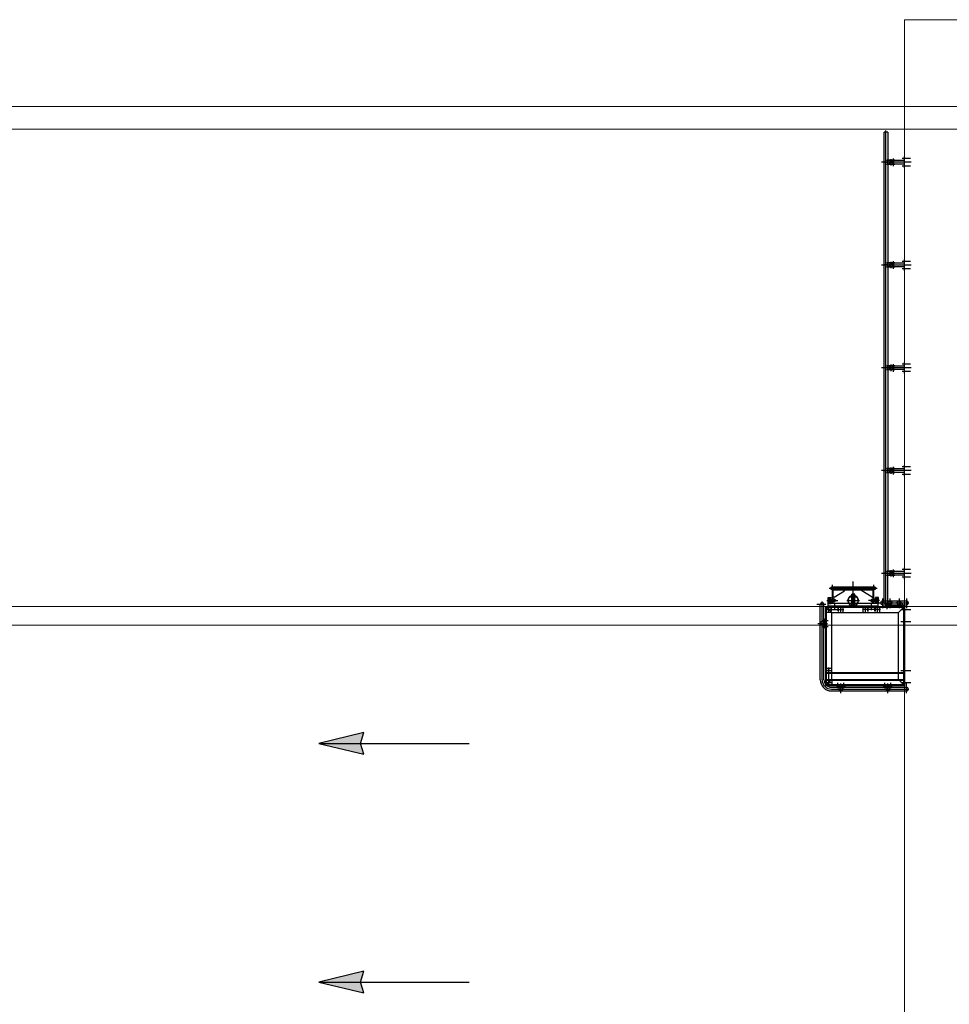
# Model space of a CAD drawing. Extents: x -89225 to 110569, y 13360 to 87647.
# Tile 229 of 256: x 16848 to 29221, y 72295 to 85395. Entities that reach past the tile are written whole.
import ezdxf

# ---------------------------------------------------------------- set-up
doc = ezdxf.new("R2010")
doc.units = 0
for name, color, linetype in [('Beluchtingstank', 253, 'Continuous'), ('Iv-Lines 035', 4, 'Continuous'), ('ZU_S_-_MB00X---BAS-PEN025~-_007--', 7, 'Continuous')]:
    doc.layers.add(name, color=color, linetype=linetype)

# ---------------------------------------------------------------- blocks, each defined once
blk = doc.blocks.new('BordesBoven')
for p, q in [((-105, 25), (23, 25)), ((-74, -295), (-74, 25)), ((-49, -337), (-49, 56)), ((-24, -295), (-24, 25)), ((0, -1050), (0, 0)), ((0, -1050), (0, 0)), ((0, 0), (1050, 0)), ((80, -80), (0, 0)), ((90, 0), (10, 0)), ((22, -10), (22, 0)), ((32, -10), (32, 0)), ((38, -10), (38, 0)), ((40, -49), (40, 83)), ((48, -10), (48, 0)), ((230, 0), (90, 0)), ((192, -10), (192, 0)), ((200, -49), (200, 81)), ((208, -10), (208, 0)), ((230, -10), (230, 0)), ((830, 0), (970, 0)), ((850, -49), (850, 81)), ((1010, -49), (1010, 83)), ((1155, 25), (1027, 25)), ((1050, -1050), (1050, 0)), ((1074, -974), (1074, 25)), ((1099, -974), (1099, 56)), ((1124, -974), (1124, 25)), ((-105, -75), (23, -75)), ((-37, -35), (34, -35)), ((-12, -135), (-12, -15)), ((-12, -15), (0, -15)), ((-12, -27), (10, -27)), ((-12, -43), (10, -43)), ((10, -1040), (10, -10)), ((1040, -10), (10, -10)), ((90, -10), (10, -10)), ((80, -970), (80, -80)), ((970, -80), (80, -80)), ((230, -10), (90, -10)), ((820, -10), (820, 0)), ((820, -10), (960, -10)), ((842, -10), (842, 0)), ((858, -10), (858, 0)), ((880, -1050), (880, -10)), ((886, -1050), (886, -10)), ((960, 0), (1040, 0)), ((1050, 0), (970, -80)), ((970, -10), (1050, -10)), ((970, -970), (970, -80)), ((973, -1050), (973, -10)), ((980, -1050), (980, -10)), ((1002, -10), (1002, 0)), ((1018, -10), (1018, 0)), ((1040, -10), (1040, 0)), ((1040, -1040), (1040, -10)), ((-105, -195), (23, -195)), ((-37, -235), (34, -235)), ((-12, -135), (-12, -255)), ((-12, -227), (10, -227)), ((-12, -243), (10, -243)), ((-12, -255), (0, -255)), ((1087, -185), (1016, -185)), ((1155, -225), (1027, -225)), ((1062, -177), (1040, -177)), ((1062, -193), (1040, -193)), ((1062, -257), (1040, -257)), ((1062, -165), (1050, -165)), ((1062, -285), (1062, -165)), ((-242, -1004), (-242, -366)), ((-40, -350), (-120, -350)), ((-120, -350), (-120, -390)), ((-116, -390), (-120, -390)), ((-44, -354), (-116, -354)), ((-116, -354), (-116, -390)), ((-114, -356), (-114, -386)), ((-114, -356), (-46, -356)), ((-114, -386), (-46, -386)), ((-105, -295), (23, -295)), ((-101, -356), (-101, -380)), ((-101, -380), (-59, -380)), ((-100, -377), (-100, -380)), ((-100, -377), (-60, -377)), ((-100, -386), (-100, -388)), ((-100, -388), (-60, -388)), ((-98, -390), (-98, -405)), ((-95, -357), (-65, -357)), ((-95, -357), (-95, -377)), ((-95, -377), (-65, -377)), ((-90, -377), (-90, -442)), ((-89, -390), (-89, -405)), ((-88, -357), (-88, -367)), ((-88, -367), (-72, -367)), ((-88, -367), (-80, -368)), ((-80, -336), (-80, -482)), ((-72, -367), (-80, -368)), ((-72, -357), (-72, -367)), ((-71, -390), (-71, -405)), ((-70, -377), (-70, -442)), ((-65, -357), (-65, -377)), ((-62, -390), (-62, -405)), ((-60, -377), (-60, -380)), ((-60, -386), (-60, -388)), ((-59, -356), (-59, -380)), ((-46, -356), (-46, -386)), ((-44, -354), (-44, -390)), ((-40, -390), (-44, -390)), ((-40, -350), (-40, -390)), ((0, -352), (-40, -352)), ((-40, -352), (-40, -1018)), ((-4, -352), (-4, -1018)), ((80, -330), (0, -330)), ((0, -352), (0, -1018)), ((80, -360), (0, -360)), ((64, -390), (0, -390)), ((40, -320), (40, -560)), ((64, -390), (64, -396)), ((1087, -265), (1016, -265)), ((1062, -273), (1040, -273)), ((1062, -285), (1050, -285)), ((-33, -410), (-287, -410)), ((-262, -945), (-262, -425)), ((-260, -425), (-262, -425)), ((-260, -945), (-260, -425)), ((-226, -945), (-226, -425)), ((-226, -425), (-222, -425)), ((-222, -425), (-220, -415)), ((-222, -945), (-222, -425)), ((-50, -410), (-220, -410)), ((-220, -410), (-220, -420)), ((-50, -415), (-220, -415)), ((-122, -420), (-220, -420)), ((-122, -430), (-208, -570)), ((-122, -430), (-122, -415)), ((-50, -420), (-122, -420)), ((-98, -407), (-98, -410)), ((-98, -407), (-62, -407)), ((-98, -410), (-62, -410)), ((-98, -420), (-98, -422)), ((-98, -420), (-62, -420)), ((-98, -422), (-62, -422)), ((-98, -436), (-98, -424)), ((-98, -436), (-93, -442)), ((-93, -407), (-80, -407)), ((-93, -422), (-80, -422)), ((-93, -438), (-67, -438)), ((-93, -442), (-67, -442)), ((-92, -410), (-92, -420)), ((-90, -414), (-92, -414)), ((-92, -414), (-92, -420)), ((-90, -407), (-90, -410)), ((-90, -414), (-90, -422)), ((-90, -449), (-90, -442)), ((-90, -449), (-70, -449)), ((-89, -450), (-90, -449)), ((-89, -436), (-89, -424)), ((-89, -450), (-89, -442)), ((-89, -450), (-71, -450)), ((-80, -407), (-67, -407)), ((-80, -422), (-67, -422)), ((-71, -436), (-71, -424)), ((-71, -450), (-71, -442)), ((-70, -449), (-71, -450)), ((-70, -407), (-70, -410)), ((-70, -414), (-68, -414)), ((-70, -414), (-70, -422)), ((-70, -449), (-70, -442)), ((-68, -410), (-68, -420)), ((-68, -414), (-68, -420)), ((-62, -436), (-67, -442)), ((-62, -407), (-62, -410)), ((-62, -420), (-62, -422)), ((-62, -436), (-62, -424)), ((-50, -410), (-50, -420)), ((48, -440), (-32, -440)), ((64, -490), (0, -490)), ((80, -520), (0, -520)), ((6, -396), (6, -484)), ((64, -396), (6, -396)), ((64, -484), (6, -484)), ((64, -490), (64, -484)), ((-208, -570), (-222, -570)), ((-124, -639), (-124, -731)), ((-78, -770), (-78, -600)), ((80, -550), (1, -550)), ((7, -685), (-334, -685)), ((-74, -676), (-174, -676)), ((-174, -676), (-174, -677)), ((-74, -677), (-174, -677)), ((-168, -682), (-174, -677)), ((-168, -688), (-174, -693)), ((-74, -693), (-174, -693)), ((-174, -693), (-174, -694)), ((-74, -694), (-174, -694)), ((-40, -665), (-164, -665)), ((-164, -665), (-164, -675)), ((-40, -675), (-164, -675)), ((-40, -695), (-164, -695)), ((-164, -705), (-164, -695)), ((-40, -705), (-164, -705)), ((-130, -665), (-130, -675)), ((-130, -705), (-130, -695)), ((-129, -676), (-129, -694)), ((-119, -676), (-119, -694)), ((-118, -665), (-118, -675)), ((-118, -705), (-118, -695)), ((-80, -682), (-74, -677)), ((-80, -688), (-74, -693)), ((-74, -676), (-74, -677)), ((-74, -693), (-74, -694)), ((-4, -665), (-40, -665)), ((-4, -675), (-40, -675)), ((-4, -695), (-40, -695)), ((-4, -705), (-40, -705)), ((-208, -800), (-222, -800)), ((-122, -940), (-208, -800)), ((-80, -1034), (-80, -888)), ((80, -850), (0, -850)), ((64, -880), (0, -880)), ((80, -820), (1, -820)), ((6, -974), (6, -886)), ((64, -886), (6, -886)), ((40, -1050), (40, -810)), ((64, -886), (64, -880)), ((1087, -809), (1016, -809)), ((1087, -889), (1016, -889)), ((1155, -849), (1027, -849)), ((1062, -801), (1040, -801)), ((1062, -817), (1040, -817)), ((1062, -881), (1040, -881)), ((1062, -897), (1040, -897)), ((1062, -789), (1050, -789)), ((1062, -909), (1050, -909)), ((1062, -909), (1062, -789)), ((-33, -960), (-287, -960)), ((-260, -945), (-262, -945)), ((-226, -945), (-222, -945)), ((-222, -945), (-220, -955)), ((-122, -950), (-220, -950)), ((-220, -960), (-220, -950)), ((-50, -955), (-220, -955)), ((-50, -960), (-220, -960)), ((-122, -940), (-122, -955)), ((-50, -950), (-122, -950)), ((-120, -1020), (-120, -980)), ((-116, -980), (-120, -980)), ((-40, -1020), (-120, -1020)), ((-116, -1016), (-116, -980)), ((-44, -1016), (-116, -1016)), ((-114, -1015), (-114, -985)), ((-114, -985), (-46, -985)), ((-114, -1015), (-46, -1015)), ((-101, -1015), (-101, -991)), ((-101, -991), (-59, -991)), ((-100, -985), (-100, -982)), ((-100, -982), (-60, -982)), ((-100, -994), (-100, -991)), ((-100, -994), (-60, -994)), ((-98, -934), (-93, -928)), ((-98, -934), (-98, -946)), ((-98, -948), (-62, -948)), ((-98, -950), (-98, -948)), ((-98, -950), (-62, -950)), ((-98, -963), (-98, -960)), ((-98, -960), (-62, -960)), ((-98, -963), (-62, -963)), ((-98, -980), (-98, -965)), ((-95, -1014), (-95, -994)), ((-95, -994), (-65, -994)), ((-95, -1014), (-65, -1014)), ((-93, -928), (-67, -928)), ((-93, -932), (-67, -932)), ((-93, -948), (-80, -948)), ((-93, -963), (-80, -963)), ((-92, -960), (-92, -950)), ((-92, -956), (-92, -950)), ((-90, -956), (-92, -956)), ((-89, -920), (-90, -921)), ((-90, -921), (-70, -921)), ((-90, -921), (-90, -928)), ((-90, -994), (-90, -928)), ((-90, -956), (-90, -948)), ((-90, -963), (-90, -960)), ((-89, -920), (-71, -920)), ((-89, -920), (-89, -928)), ((-89, -934), (-89, -946)), ((-89, -980), (-89, -965)), ((-88, -1004), (-80, -1002)), ((-88, -1014), (-88, -1004)), ((-88, -1004), (-72, -1004)), ((-80, -948), (-67, -948)), ((-80, -963), (-67, -963)), ((-72, -1004), (-80, -1002)), ((-72, -1014), (-72, -1004)), ((-71, -920), (-71, -928)), ((-70, -921), (-71, -920)), ((-71, -934), (-71, -946)), ((-71, -980), (-71, -965)), ((-70, -921), (-70, -928)), ((-70, -994), (-70, -928)), ((-70, -956), (-70, -948)), ((-70, -956), (-68, -956)), ((-70, -963), (-70, -960)), ((-68, -960), (-68, -950)), ((-68, -956), (-68, -950)), ((-62, -934), (-67, -928)), ((-65, -1014), (-65, -994)), ((-62, -934), (-62, -946)), ((-62, -950), (-62, -948)), ((-62, -963), (-62, -960)), ((-62, -980), (-62, -965)), ((-60, -985), (-60, -982)), ((-60, -994), (-60, -991)), ((-59, -1015), (-59, -991)), ((-50, -960), (-50, -950)), ((-46, -1015), (-46, -985)), ((-44, -1016), (-44, -980)), ((-40, -980), (-44, -980)), ((-40, -1020), (-40, -980)), ((0, -1018), (-40, -1018)), ((48, -930), (-32, -930)), ((6, -922), (-4, -922)), ((6, -938), (-4, -938)), ((0, -1050), (80, -970)), ((64, -980), (0, -980)), ((80, -1010), (0, -1010)), ((64, -974), (6, -974)), ((1040, -1040), (10, -1040)), ((64, -980), (64, -974)), ((970, -970), (80, -970)), ((80, -970), (80, -1040)), ((177, -1062), (177, -1040)), ((185, -1087), (185, -1016)), ((193, -1062), (193, -1040)), ((225, -1155), (225, -1027)), ((257, -1062), (257, -1040)), ((265, -1087), (265, -1016)), ((273, -1062), (273, -1040)), ((1050, -1010), (810, -1010)), ((820, -1050), (820, -970)), ((850, -1050), (850, -970)), ((970, -970), (1050, -1050)), ((970, -970), (1050, -970)), ((1010, -1050), (1010, -970)), ((974, -1099), (-68, -1099)), ((-25, -1050), (-25, -1167)), ((974, -1074), (-25, -1074)), ((974, -1124), (-25, -1124)), ((1050, -1050), (0, -1050)), ((165, -1062), (165, -1050)), ((285, -1062), (165, -1062)), ((285, -1062), (285, -1050))]:
    blk.add_line(p, q)
for centre, radius in [((-49, -75), 25), ((-18, -75), 6), ((-49, -195), 25), ((-18, -195), 6), ((1068, -225), 6), ((1099, -225), 25), ((-242, -410), 22.5), ((-242, -410), 20), ((40, -360), 8), ((40, -520), 8), ((-170, -685), 4), ((-78, -685), 4), ((40, -850), 8), ((1068, -849), 6), ((1099, -849), 25), ((-242, -960), 22.5), ((-242, -960), 20), ((40, -1010), 8), ((850, -1010), 8), ((1010, -1010), 8), ((225, -1099), 25), ((225, -1068), 6)]:
    blk.add_circle(centre, radius)
for centre, radius, start, end in [((-49, 25), 25, 0, 180), ((1099, 25), 25, 0, 180), ((-93, -396), 7.24, 90, 127.8789), ((-93, -396), 7.24, 52.1211, 90), ((-80, -415), 26.7, 70.5288, 109.4712), ((-49, -295), 25, 180, 0), ((-67, -396), 7.24, 90, 127.8789), ((-67, -396), 7.24, 52.1211, 90), ((-93, -400), 7.24, 232.1211, 270), ((-93, -429), 7.24, 90, 127.8789), ((-93, -431), 7.24, 232.1211, 270), ((-93, -400), 7.24, 270, 307.8789), ((-93, -429), 7.24, 52.1211, 90), ((-93, -431), 7.24, 270, 307.8789), ((-80, -380), 26.7, 250.5288, 270), ((-80, -449), 26.7, 90, 109.4712), ((-80, -411), 26.7, 250.5288, 289.4712), ((-80, -380), 26.7, 270, 289.4712), ((-80, -449), 26.7, 70.5288, 90), ((-67, -400), 7.24, 232.1211, 270), ((-67, -429), 7.24, 90, 127.8789), ((-67, -431), 7.24, 232.1211, 270), ((-67, -400), 7.24, 270, 307.8789), ((-67, -429), 7.24, 52.1211, 90), ((-67, -431), 7.24, 270, 307.8789), ((-78, -685), 70, 57.1217, 163.3985), ((-78, -685), 66, 54.8473, 162.3603), ((-78, -685), 70, 302.8783, 57.1217), ((-78, -685), 66, 305.1527, 54.8473), ((-170, -685), 4, 307.5772, 52.4228), ((-78, -685), 70, 196.6015, 302.8783), ((-78, -685), 66, 197.6397, 305.1527), ((-78, -685), 4, 127.5772, 232.4228), ((-93, -939), 7.24, 90, 127.8789), ((-93, -941), 7.24, 232.1211, 270), ((-93, -970), 7.24, 90, 127.8789), ((-93, -974), 7.24, 232.1211, 270), ((-93, -939), 7.24, 52.1211, 90), ((-93, -941), 7.24, 270, 307.8789), ((-93, -970), 7.24, 52.1211, 90), ((-93, -974), 7.24, 270, 307.8789), ((-80, -959), 26.7, 70.5288, 109.4712), ((-80, -921), 26.7, 250.5288, 270), ((-80, -990), 26.7, 90, 109.4712), ((-80, -955), 26.7, 250.5288, 289.4712), ((-80, -921), 26.7, 270, 289.4712), ((-80, -990), 26.7, 70.5288, 90), ((-67, -939), 7.24, 90, 127.8789), ((-67, -941), 7.24, 232.1211, 270), ((-67, -970), 7.24, 90, 127.8789), ((-67, -974), 7.24, 232.1211, 270), ((-67, -939), 7.24, 52.1211, 90), ((-67, -941), 7.24, 270, 307.8789), ((-67, -970), 7.24, 52.1211, 90), ((-67, -974), 7.24, 270, 307.8789), ((974, -974), 125, 270, 0), ((974, -974), 100, 270, 0), ((974, -974), 150, 270, 0), ((-25, -1099), 25, 90, 270)]:
    blk.add_arc(centre, radius, start, end)
blk = doc.blocks.new('zustrmr')
at = {"color": 0}
blk.add_line((1, 0.24), (0, 0), dxfattribs=at)
for p, q in [((0.92, 0), (1, 0.24)), ((0, 0), (1, -0.24)), ((1, -0.24), (0.92, 0))]:
    blk.add_line(p, q)
for points in [[(0, 0), (1, 0.24), (0.92, 0)], [(0, 0), (1, -0.24), (0.92, 0)]]:
    blk.add_solid(points, dxfattribs=at)

msp = doc.modelspace()

# ---------------------------------------------------------------- linework, layer by layer
at = {"layer": 'Beluchtingstank', "lineweight": 9, "ltscale": 0.01}
for p, q in [((28626, 85395), (30136, 85395)), ((28626, 85395), (28626, 57488)), ((11426, 84238), (28626, 84238)), ((28626, 84238), (30136, 84238)), ((11426, 83938), (28626, 83938)), ((28626, 83938), (30136, 83938)), ((11426, 77588), (28626, 77588)), ((28626, 77588), (30136, 77588)), ((11426, 77338), (28626, 77338)), ((28626, 77338), (28626, 70988)), ((28626, 77338), (30136, 77338))]:
    msp.add_line(p, q, dxfattribs=at)
at = {"layer": 'Iv-Lines 035'}
for p, q in [((28353, 77628), (28353, 83898)), ((28401, 83898), (28353, 83898)), ((28377, 77604), (28377, 83921)), ((28401, 83898), (28401, 83526)), ((28712, 83498), (28319, 83498)), ((28397, 83500), (28357, 83500)), ((28357, 83496), (28357, 83500)), ((28397, 83496), (28357, 83496)), ((28372, 83496), (28372, 83500)), ((28383, 83496), (28383, 83500)), ((28497, 83526), (28391, 83526)), ((28391, 83526), (28391, 83522)), ((28622, 83522), (28391, 83522)), ((28622, 83474), (28391, 83474)), ((28391, 83470), (28391, 83474)), ((28497, 83470), (28391, 83470)), ((28397, 83496), (28397, 83500)), ((28401, 83522), (28401, 83474)), ((28401, 83474), (28401, 83522)), ((28401, 83470), (28401, 82158)), ((28488, 83500), (28434, 83500)), ((28434, 83496), (28434, 83500)), ((28488, 83496), (28434, 83496)), ((28441, 83496), (28441, 83500)), ((28447, 83455), (28447, 83541)), ((28452, 83496), (28452, 83500)), ((28454, 83496), (28454, 83500)), ((28472, 83470), (28472, 83526)), ((28477, 83447), (28477, 83549)), ((28483, 83470), (28483, 83526)), ((28488, 83496), (28488, 83500)), ((28497, 83526), (28497, 83522)), ((28497, 83470), (28497, 83474)), ((28704, 83548), (28595, 83548)), ((28622, 83423), (28622, 83573)), ((28626, 83573), (28622, 83573)), ((28626, 83555), (28622, 83555)), ((28626, 83540), (28622, 83540)), ((28626, 83455), (28622, 83455)), ((28626, 83423), (28626, 83573)), ((28704, 83448), (28595, 83448)), ((28626, 83440), (28622, 83440)), ((28626, 83423), (28622, 83423)), ((28497, 82158), (28391, 82158)), ((28391, 82158), (28391, 82154)), ((28622, 82154), (28391, 82154)), ((28401, 82154), (28401, 82106)), ((28401, 82106), (28401, 82154)), ((28447, 82087), (28447, 82173)), ((28472, 82102), (28472, 82158)), ((28477, 82079), (28477, 82181)), ((28483, 82102), (28483, 82158)), ((28497, 82158), (28497, 82154)), ((28704, 82180), (28595, 82180)), ((28622, 82055), (28622, 82205)), ((28626, 82205), (28622, 82205)), ((28626, 82188), (28622, 82188)), ((28626, 82173), (28622, 82173)), ((28626, 82055), (28626, 82205)), ((28712, 82130), (28319, 82130)), ((28397, 82132), (28357, 82132)), ((28357, 82128), (28357, 82132)), ((28397, 82128), (28357, 82128)), ((28372, 82128), (28372, 82132)), ((28383, 82128), (28383, 82132)), ((28622, 82106), (28391, 82106)), ((28391, 82102), (28391, 82106)), ((28497, 82102), (28391, 82102)), ((28397, 82128), (28397, 82132)), ((28401, 82102), (28401, 80791)), ((28488, 82132), (28434, 82132)), ((28434, 82128), (28434, 82132)), ((28488, 82128), (28434, 82128)), ((28441, 82128), (28441, 82132)), ((28452, 82128), (28452, 82132)), ((28454, 82128), (28454, 82132)), ((28488, 82128), (28488, 82132)), ((28497, 82102), (28497, 82106)), ((28704, 82080), (28595, 82080)), ((28626, 82088), (28622, 82088)), ((28626, 82073), (28622, 82073)), ((28626, 82055), (28622, 82055)), ((28622, 80688), (28622, 80838)), ((28626, 80838), (28622, 80838)), ((28626, 80688), (28626, 80838)), ((28712, 80763), (28319, 80763)), ((28397, 80765), (28357, 80765)), ((28357, 80761), (28357, 80765)), ((28397, 80761), (28357, 80761)), ((28372, 80761), (28372, 80765)), ((28383, 80761), (28383, 80765)), ((28497, 80791), (28391, 80791)), ((28391, 80791), (28391, 80787)), ((28622, 80787), (28391, 80787)), ((28622, 80739), (28391, 80739)), ((28391, 80735), (28391, 80739)), ((28497, 80735), (28391, 80735)), ((28397, 80761), (28397, 80765)), ((28401, 80787), (28401, 80739)), ((28401, 80739), (28401, 80787)), ((28401, 80735), (28401, 79423)), ((28488, 80765), (28434, 80765)), ((28434, 80761), (28434, 80765)), ((28488, 80761), (28434, 80761)), ((28441, 80761), (28441, 80765)), ((28447, 80720), (28447, 80806)), ((28452, 80761), (28452, 80765)), ((28454, 80761), (28454, 80765)), ((28472, 80735), (28472, 80791)), ((28477, 80712), (28477, 80814)), ((28483, 80735), (28483, 80791)), ((28488, 80761), (28488, 80765)), ((28497, 80791), (28497, 80787)), ((28497, 80735), (28497, 80739)), ((28704, 80813), (28595, 80813)), ((28704, 80713), (28595, 80713)), ((28626, 80820), (28622, 80820)), ((28626, 80805), (28622, 80805)), ((28626, 80720), (28622, 80720)), ((28626, 80705), (28622, 80705)), ((28626, 80688), (28622, 80688)), ((28712, 79395), (28319, 79395)), ((28397, 79397), (28357, 79397)), ((28357, 79393), (28357, 79397)), ((28397, 79393), (28357, 79393)), ((28372, 79393), (28372, 79397)), ((28383, 79393), (28383, 79397)), ((28497, 79423), (28391, 79423)), ((28391, 79423), (28391, 79419)), ((28622, 79419), (28391, 79419)), ((28397, 79393), (28397, 79397)), ((28401, 79419), (28401, 79371)), ((28401, 79371), (28401, 79419)), ((28488, 79397), (28434, 79397)), ((28434, 79393), (28434, 79397)), ((28488, 79393), (28434, 79393)), ((28441, 79393), (28441, 79397)), ((28447, 79352), (28447, 79438)), ((28452, 79393), (28452, 79397)), ((28454, 79393), (28454, 79397)), ((28472, 79367), (28472, 79423)), ((28477, 79344), (28477, 79446)), ((28483, 79367), (28483, 79423)), ((28488, 79393), (28488, 79397)), ((28497, 79423), (28497, 79419)), ((28704, 79445), (28595, 79445)), ((28622, 79320), (28622, 79470)), ((28626, 79470), (28622, 79470)), ((28626, 79453), (28622, 79453)), ((28626, 79438), (28622, 79438)), ((28626, 79320), (28626, 79470)), ((28622, 79371), (28391, 79371)), ((28391, 79367), (28391, 79371)), ((28497, 79367), (28391, 79367)), ((28401, 79367), (28401, 78056)), ((28497, 79367), (28497, 79371)), ((28704, 79345), (28595, 79345)), ((28626, 79353), (28622, 79353)), ((28626, 79338), (28622, 79338)), ((28626, 79320), (28622, 79320)), ((28477, 77977), (28477, 78079)), ((28622, 77953), (28622, 78103)), ((28626, 78103), (28622, 78103)), ((28626, 78085), (28622, 78085)), ((28626, 77953), (28626, 78103)), ((28712, 78028), (28319, 78028)), ((28397, 78030), (28357, 78030)), ((28357, 78026), (28357, 78030)), ((28397, 78026), (28357, 78026)), ((28372, 78026), (28372, 78030)), ((28383, 78026), (28383, 78030)), ((28497, 78056), (28391, 78056)), ((28391, 78056), (28391, 78052)), ((28622, 78052), (28391, 78052)), ((28622, 78004), (28391, 78004)), ((28391, 78000), (28391, 78004)), ((28497, 78000), (28391, 78000)), ((28397, 78026), (28397, 78030)), ((28401, 78004), (28401, 78052)), ((28401, 77628), (28401, 78000)), ((28488, 78030), (28434, 78030)), ((28434, 78026), (28434, 78030)), ((28488, 78026), (28434, 78026)), ((28441, 78026), (28441, 78030)), ((28447, 77985), (28447, 78071)), ((28452, 78026), (28452, 78030)), ((28454, 78026), (28454, 78030)), ((28472, 78000), (28472, 78056)), ((28483, 78000), (28483, 78056)), ((28488, 78026), (28488, 78030)), ((28497, 78056), (28497, 78052)), ((28497, 78000), (28497, 78004)), ((28704, 78078), (28595, 78078)), ((28704, 77978), (28595, 77978)), ((28626, 78070), (28622, 78070)), ((28626, 77985), (28622, 77985)), ((28626, 77970), (28622, 77970)), ((28626, 77953), (28622, 77953)), ((28401, 77628), (28353, 77628))]:
    msp.add_line(p, q, dxfattribs=at)
at = {"layer": 'Iv-Lines 035', "extrusion": (0, 0, -1)}
for centre in [(28447, 83498), (28447, 82130), (28447, 80763), (28447, 79395), (28447, 78028)]:
    msp.add_ellipse(centre, major_axis=(0, -24.1), ratio=0.965926, start_param=0, end_param=3.141593, dxfattribs=at)
at = {"layer": 'Iv-Lines 035'}
for centre in [(28447, 83498), (28447, 82130), (28447, 80763), (28447, 79395), (28447, 78028)]:
    msp.add_ellipse(centre, major_axis=(0, -24.1), ratio=0.965926, start_param=0, end_param=3.141593, dxfattribs=at)
at = {"layer": 'ZU_S_-_MB00X---BAS-PEN025~-_007--'}
for p, q in [((20830, 75766), (22830, 75766)), ((20830, 72591), (22830, 72591))]:
    msp.add_line(p, q, dxfattribs=at)

# ---------------------------------------------------------------- block references
at = {"layer": 'Iv-Lines 035', "rotation": 270}
msp.add_blockref('BordesBoven', (28626, 77588), dxfattribs=at)
at = {"layer": 'ZU_S_-_MB00X---BAS-PEN025~-_007--', "xscale": 600, "yscale": 600, "zscale": 600}
for p in [(20830, 75766), (20830, 72591)]:
    msp.add_blockref('zustrmr', p, dxfattribs=at)

doc.saveas('drawing.dxf')
